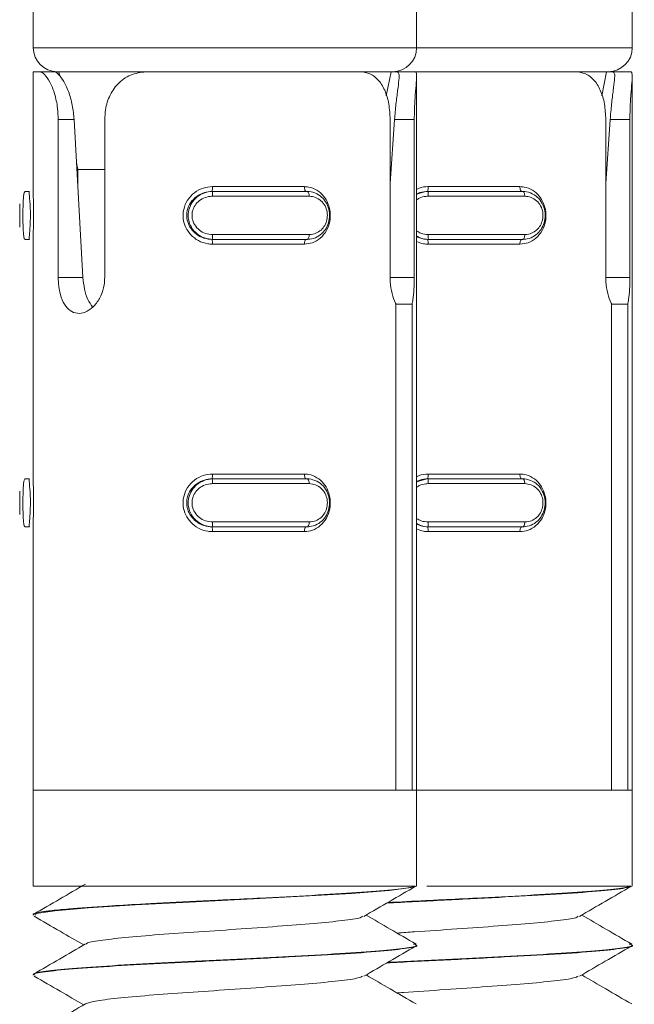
# Model space of a CAD drawing. Header units: millimetres. Extents: x -319 to 825, y -1612 to -168.
# Tile 35 of 41: x 674 to 687, y -209 to -188. Entities that reach past the tile are written whole.
import ezdxf

# ---------------------------------------------------------------- set-up
doc = ezdxf.new("R2010")
doc.units = ezdxf.units.MM

msp = doc.modelspace()

# ---------------------------------------------------------------- linework, layer by layer
at = {"color": 7, "linetype": 'Continuous', "lineweight": 15}
for p, q in [((674.22, -188.07), (674.22, -189.07)), ((682.22, -189.07), (682.22, -188.07)), ((686.72, -189.07), (686.72, -188.07)), ((674.22, -189.57), (674.22, -192.114)), ((674.22, -189.57), (674.346, -189.57)), ((674.346, -189.57), (674.652, -189.57)), ((674.652, -189.57), (674.72, -189.57)), ((676.613, -189.57), (674.72, -189.57)), ((674.754, -189.57), (674.772, -189.666)), ((676.613, -189.57), (681.02, -189.57)), ((681.72, -189.57), (681.026, -189.57)), ((681.588, -190.071), (681.686, -189.57)), ((681.72, -189.57), (681.817, -189.57)), ((682.195, -189.57), (681.817, -189.57)), ((682.195, -189.57), (685.52, -189.57)), ((682.22, -204.57), (682.22, -189.67)), ((686.22, -189.57), (685.52, -189.57)), ((686.088, -190.071), (686.186, -189.57)), ((686.22, -189.57), (686.317, -189.57)), ((686.695, -189.57), (686.317, -189.57)), ((686.72, -204.57), (686.72, -189.67)), ((674.74, -193.864), (674.74, -190.57)), ((674.74, -190.57), (675.073, -190.57)), ((675.073, -190.57), (675.257, -193.864)), ((675.712, -190.57), (675.712, -193.864)), ((681.668, -193.864), (681.668, -190.57)), ((681.668, -191.906), (681.76, -190.57)), ((682.172, -190.57), (681.76, -190.57)), ((682.172, -190.57), (682.172, -193.864)), ((686.168, -193.864), (686.168, -190.57)), ((686.168, -191.906), (686.26, -190.57)), ((686.672, -190.57), (686.26, -190.57)), ((686.672, -190.57), (686.672, -193.864)), ((675.124, -191.471), (675.151, -191.61)), ((675.151, -191.61), (675.151, -191.957)), ((675.151, -191.61), (675.712, -191.61)), ((674.139, -192.07), (674.051, -192.07)), ((677.952, -192.07), (677.968, -192.07)), ((677.958, -191.97), (679.878, -191.97)), ((679.978, -192.17), (677.961, -192.17)), ((677.968, -192.07), (679.936, -192.07)), ((682.452, -192.07), (682.468, -192.07)), ((682.458, -191.97), (684.378, -191.97)), ((684.478, -192.17), (682.461, -192.17)), ((682.468, -192.07), (684.436, -192.07)), ((673.937, -192.327), (673.937, -192.816)), ((677.961, -192.97), (679.978, -192.97)), ((682.461, -192.97), (684.478, -192.97)), ((674.139, -193.07), (674.051, -193.07)), ((674.22, -193.034), (674.22, -198.114)), ((677.952, -193.07), (677.968, -193.07)), ((679.878, -193.17), (677.958, -193.17)), ((679.936, -193.07), (677.968, -193.07)), ((682.452, -193.07), (682.468, -193.07)), ((684.378, -193.17), (682.458, -193.17)), ((684.436, -193.07), (682.468, -193.07)), ((674.74, -193.864), (675.257, -193.864)), ((681.79, -204.57), (681.79, -194.423)), ((681.79, -194.423), (682.126, -194.423)), ((682.126, -194.423), (682.126, -204.57)), ((686.29, -204.57), (686.29, -194.423)), ((686.29, -194.423), (686.626, -194.423)), ((686.626, -194.423), (686.626, -204.57)), ((674.139, -198.07), (674.051, -198.07)), ((677.952, -198.07), (677.968, -198.07)), ((677.958, -197.97), (679.878, -197.97)), ((677.968, -198.07), (679.936, -198.07)), ((682.452, -198.07), (682.468, -198.07)), ((682.458, -197.97), (684.378, -197.97)), ((682.468, -198.07), (684.436, -198.07)), ((673.937, -198.327), (673.937, -198.816)), ((679.978, -198.17), (677.961, -198.17)), ((684.478, -198.17), (682.461, -198.17)), ((674.139, -199.07), (674.051, -199.07)), ((674.22, -199.034), (674.22, -204.57)), ((677.952, -199.07), (677.968, -199.07)), ((677.961, -198.97), (679.978, -198.97)), ((679.936, -199.07), (677.968, -199.07)), ((682.452, -199.07), (682.468, -199.07)), ((682.461, -198.97), (684.478, -198.97)), ((684.436, -199.07), (682.468, -199.07)), ((679.878, -199.17), (677.958, -199.17)), ((684.378, -199.17), (682.458, -199.17)), ((674.22, -204.57), (674.22, -206.57)), ((674.22, -204.57), (681.79, -204.57)), ((674.22, -204.57), (682.22, -204.57)), ((682.126, -204.57), (682.22, -204.57)), ((682.22, -206.57), (682.22, -204.57)), ((682.22, -204.57), (686.29, -204.57)), ((682.22, -204.57), (686.72, -204.57)), ((686.626, -204.57), (686.72, -204.57)), ((686.72, -206.57), (686.72, -204.57)), ((674.22, -206.57), (682.188, -206.57)), ((682.435, -206.57), (686.688, -206.57)), ((674.22, -207.17), (674.22, -207.18)), ((682.22, -207.805), (682.22, -207.795)), ((686.72, -207.805), (686.72, -207.795)), ((674.22, -208.42), (674.22, -208.43))]:
    msp.add_line(p, q, dxfattribs=at)
at = {"color": 8, "linetype": 'Continuous', "lineweight": 15}
for p, q in [((674.22, -189.07), (682.22, -189.07)), ((682.22, -189.07), (686.72, -189.07)), ((682.172, -193.864), (681.668, -193.864)), ((686.672, -193.864), (686.168, -193.864))]:
    msp.add_line(p, q, dxfattribs=at)
at = {"color": 7, "linetype": 'Continuous', "lineweight": 15, "flags": 128}
for points in [[(679.878, -191.97), (679.878, -191.99), (679.881, -192.009), (679.885, -192.026), (679.89, -192.041), (679.896, -192.053), (679.903, -192.063), (679.911, -192.068), (679.919, -192.07)], [(679.936, -192.07), (679.944, -192.072), (679.952, -192.078), (679.959, -192.087), (679.966, -192.1), (679.971, -192.115), (679.975, -192.132), (679.978, -192.151), (679.978, -192.17)], [(684.378, -191.97), (684.378, -191.99), (684.381, -192.009), (684.385, -192.026), (684.39, -192.041), (684.396, -192.053), (684.403, -192.063), (684.411, -192.068), (684.419, -192.07)], [(684.436, -192.07), (684.444, -192.072), (684.452, -192.078), (684.459, -192.087), (684.466, -192.1), (684.471, -192.115), (684.475, -192.132), (684.478, -192.151), (684.478, -192.17)], [(679.978, -192.97), (679.978, -192.99), (679.975, -193.009), (679.971, -193.026), (679.966, -193.041), (679.959, -193.053), (679.952, -193.063), (679.944, -193.068), (679.936, -193.07)], [(684.478, -192.97), (684.478, -192.99), (684.475, -193.009), (684.471, -193.026), (684.466, -193.041), (684.459, -193.053), (684.452, -193.063), (684.444, -193.068), (684.436, -193.07)], [(679.919, -193.07), (679.911, -193.072), (679.903, -193.078), (679.896, -193.087), (679.89, -193.1), (679.885, -193.115), (679.881, -193.132), (679.878, -193.151), (679.878, -193.17)], [(682.22, -193.015), (682.37, -193.064), (682.452, -193.07), (682.452, -193.07), (682.452, -193.07)], [(684.419, -193.07), (684.411, -193.072), (684.403, -193.078), (684.396, -193.087), (684.39, -193.1), (684.385, -193.115), (684.381, -193.132), (684.378, -193.151), (684.378, -193.17)], [(679.878, -197.97), (679.878, -197.99), (679.881, -198.009), (679.885, -198.026), (679.89, -198.041), (679.896, -198.053), (679.903, -198.063), (679.911, -198.068), (679.919, -198.07)], [(679.936, -198.07), (679.944, -198.072), (679.952, -198.078), (679.959, -198.087), (679.966, -198.1), (679.971, -198.115), (679.975, -198.132), (679.978, -198.151), (679.978, -198.17)], [(684.378, -197.97), (684.378, -197.99), (684.381, -198.009), (684.385, -198.026), (684.39, -198.041), (684.396, -198.053), (684.403, -198.063), (684.411, -198.068), (684.419, -198.07)], [(684.436, -198.07), (684.444, -198.072), (684.452, -198.078), (684.459, -198.087), (684.466, -198.1), (684.471, -198.115), (684.475, -198.132), (684.478, -198.151), (684.478, -198.17)], [(679.919, -199.07), (679.911, -199.072), (679.903, -199.078), (679.896, -199.087), (679.89, -199.1), (679.885, -199.115), (679.881, -199.132), (679.878, -199.151), (679.878, -199.17)], [(679.978, -198.97), (679.978, -198.99), (679.975, -199.009), (679.971, -199.026), (679.966, -199.041), (679.959, -199.053), (679.952, -199.063), (679.944, -199.068), (679.936, -199.07)], [(682.22, -199.015), (682.37, -199.064), (682.452, -199.07), (682.452, -199.07), (682.452, -199.07)], [(684.419, -199.07), (684.411, -199.072), (684.403, -199.078), (684.396, -199.087), (684.39, -199.1), (684.385, -199.115), (684.381, -199.132), (684.378, -199.151), (684.378, -199.17)], [(684.478, -198.97), (684.478, -198.99), (684.475, -199.009), (684.471, -199.026), (684.466, -199.041), (684.459, -199.053), (684.452, -199.063), (684.444, -199.068), (684.436, -199.07)], [(674.265, -207.18), (674.279, -207.145), (674.667, -207.084), (675.368, -207.026), (676.348, -206.964), (677.478, -206.905), (678.687, -206.844), (679.86, -206.782), (680.863, -206.724), (681.645, -206.662), (682.104, -206.603), (682.209, -206.57), (682.209, -206.57)]]:
    msp.add_lwpolyline(points, dxfattribs=at)
at = {"color": 8, "linetype": 'Continuous', "lineweight": 15, "flags": 128}
for points in [[(682.22, -192.137), (682.241, -192.122), (682.41, -192.074), (682.468, -192.07), (682.468, -192.07), (682.468, -192.07)], [(682.22, -198.137), (682.241, -198.122), (682.41, -198.074), (682.468, -198.07), (682.468, -198.07), (682.468, -198.07)]]:
    msp.add_lwpolyline(points, dxfattribs=at)
at = {"color": 7, "linetype": 'Continuous', "lineweight": 15}
for centre, radius, start, end in [((674.72, -189.07), 0.5, 180, 270), ((681.72, -189.07), 0.5, 270, 0), ((686.22, -189.07), 0.5, 270, 0), ((677.57, -191.995), 0.389, 348.8577, 3.6706), ((678.288, -192.146), 0.328, 166.7372, 184.3349), ((682.07, -191.995), 0.389, 348.8577, 3.6706), ((682.787, -192.145), 0.327, 166.7105, 184.3615), ((678.287, -192.995), 0.327, 175.6438, 193.2894), ((682.786, -192.995), 0.326, 175.6171, 193.3162), ((677.569, -193.145), 0.39, 356.3473, 11.1199), ((682.069, -193.145), 0.39, 356.3473, 11.1199), ((677.569, -197.995), 0.39, 348.8801, 3.6527), ((678.287, -198.145), 0.327, 166.7106, 184.3562), ((682.069, -197.995), 0.39, 348.8801, 3.6527), ((682.786, -198.145), 0.326, 166.6838, 184.3829), ((677.57, -199.145), 0.389, 356.3257, 11.1416), ((678.288, -198.995), 0.328, 175.6651, 193.2628), ((682.07, -199.145), 0.389, 356.3257, 11.1416), ((682.787, -198.995), 0.327, 175.6385, 193.2895)]:
    msp.add_arc(centre, radius, start, end, dxfattribs=at)
for points, knots in [([(674.74, -190.57), (674.738, -190.491), (674.731, -190.302), (674.669, -190.022), (674.569, -189.776), (674.455, -189.616), (674.382, -189.572), (674.35, -189.57), (674.346, -189.57)], [0, 0, 0, 0, 0.147077, 0.351355, 0.555297, 0.760029, 0.971375, 1, 1, 1, 1]), ([(674.652, -189.57), (674.673, -189.576), (674.724, -189.59), (674.838, -189.728), (674.956, -189.971), (675.043, -190.262), (675.064, -190.47), (675.073, -190.57)], [0, 0, 0, 0, 0.173205, 0.407737, 0.615902, 0.813599, 1, 1, 1, 1]), ([(676.613, -189.57), (676.502, -189.581), (676.279, -189.602), (676.004, -189.781), (675.814, -190.044), (675.724, -190.322), (675.715, -190.501), (675.712, -190.57)], [0, 0, 0, 0, 0.227116, 0.454917, 0.667274, 0.872129, 1, 1, 1, 1]), ([(681.668, -190.57), (681.663, -190.46), (681.652, -190.239), (681.563, -189.945), (681.421, -189.723), (681.234, -189.592), (681.088, -189.577), (681.02, -189.57)], [0, 0, 0, 0, 0.204184, 0.408378, 0.612328, 0.818131, 1, 1, 1, 1]), ([(681.76, -190.57), (681.769, -190.461), (681.787, -190.244), (681.826, -189.952), (681.854, -189.731), (681.858, -189.594), (681.831, -189.578), (681.817, -189.57)], [0, 0, 0, 0, 0.2013, 0.402849, 0.601696, 0.799276, 1, 1, 1, 1]), ([(682.195, -189.57), (682.205, -189.581), (682.226, -189.602), (682.215, -189.781), (682.192, -190.044), (682.175, -190.322), (682.173, -190.501), (682.172, -190.57)], [0, 0, 0, 0, 0.2271129, 0.4549175, 0.6672629, 0.8721292, 1, 1, 1, 1]), ([(686.168, -190.57), (686.163, -190.46), (686.152, -190.239), (686.063, -189.945), (685.921, -189.723), (685.734, -189.592), (685.588, -189.577), (685.52, -189.57)], [0, 0, 0, 0, 0.204181, 0.408368, 0.612321, 0.818121, 1, 1, 1, 1]), ([(686.26, -190.57), (686.269, -190.461), (686.287, -190.244), (686.326, -189.952), (686.354, -189.731), (686.358, -189.594), (686.33, -189.578), (686.317, -189.57)], [0, 0, 0, 0, 0.201299, 0.402847, 0.601697, 0.799277, 1, 1, 1, 1]), ([(686.695, -189.57), (686.705, -189.581), (686.726, -189.602), (686.715, -189.781), (686.692, -190.044), (686.675, -190.322), (686.673, -190.501), (686.672, -190.57)], [0, 0, 0, 0, 0.227121, 0.454916, 0.667267, 0.872129, 1, 1, 1, 1]), ([(674.051, -192.07), (674.051, -192.07), (674.051, -192.07), (674.025, -192.091), (674.016, -192.18), (674.007, -192.316), (674.005, -192.479), (674.004, -192.646), (674.007, -192.8), (674.012, -192.931), (674.025, -193.028), (674.034, -193.066), (674.051, -193.07), (674.051, -193.07), (674.051, -193.07)], [0, 0, 0, 0, 0.000038, 0.112211, 0.22448, 0.337106, 0.445581, 0.547549, 0.646172, 0.746797, 0.852427, 0.963255, 0.999962, 1, 1, 1, 1]), ([(674.139, -193.07), (674.139, -193.07), (674.139, -193.07), (674.132, -193.053), (674.14, -192.973), (674.151, -192.843), (674.16, -192.681), (674.161, -192.512), (674.155, -192.357), (674.144, -192.224), (674.136, -192.123), (674.133, -192.077), (674.139, -192.07), (674.139, -192.07), (674.139, -192.07)], [0, 0, 0, 0, 0.000037, 0.101132, 0.213611, 0.327131, 0.435865, 0.536206, 0.632091, 0.730821, 0.836863, 0.949312, 0.999963, 1, 1, 1, 1]), ([(674.22, -192.114), (674.22, -192.13), (674.22, -192.183), (674.224, -192.318), (674.227, -192.501), (674.226, -192.701), (674.221, -192.894), (674.22, -192.988), (674.22, -193.034)], [0, 0, 0, 0, 0.080871, 0.257842, 0.431996, 0.615065, 0.811755, 1, 1, 1, 1]), ([(677.958, -193.17), (677.927, -193.169), (677.825, -193.164), (677.663, -193.107), (677.504, -192.985), (677.394, -192.825), (677.34, -192.64), (677.35, -192.439), (677.431, -192.244), (677.577, -192.088), (677.762, -191.988), (677.895, -191.976), (677.958, -191.97)], [0, 0, 0, 0, 0.049966, 0.160723, 0.265967, 0.36525, 0.462959, 0.565666, 0.676018, 0.789419, 0.900479, 1, 1, 1, 1]), ([(677.952, -192.07), (677.952, -192.07), (677.897, -192.07), (677.782, -192.088), (677.624, -192.167), (677.497, -192.298), (677.426, -192.46), (677.418, -192.628), (677.465, -192.783), (677.56, -192.916), (677.698, -193.018), (677.837, -193.064), (677.924, -193.07), (677.952, -193.07), (677.952, -193.07)], [0, 0, 0, 0, 0.000037, 0.101145, 0.213618, 0.327141, 0.435867, 0.536208, 0.632093, 0.730792, 0.836855, 0.949312, 0.999963, 1, 1, 1, 1]), ([(677.968, -193.07), (677.968, -193.07), (677.909, -193.07), (677.789, -193.05), (677.631, -192.961), (677.513, -192.825), (677.452, -192.662), (677.45, -192.495), (677.502, -192.341), (677.6, -192.21), (677.74, -192.112), (677.871, -192.075), (677.949, -192.07), (677.968, -192.07), (677.968, -192.07)], [0, 0, 0, 0, 0.000038, 0.112211, 0.224502, 0.337089, 0.445599, 0.54753, 0.646156, 0.746789, 0.852435, 0.963256, 0.999962, 1, 1, 1, 1]), ([(677.961, -192.17), (677.945, -192.171), (677.88, -192.173), (677.772, -192.204), (677.656, -192.281), (677.574, -192.386), (677.531, -192.509), (677.532, -192.644), (677.584, -192.775), (677.682, -192.883), (677.813, -192.956), (677.911, -192.966), (677.961, -192.97)], [0, 0, 0, 0, 0.037293, 0.149837, 0.256284, 0.356408, 0.453429, 0.55321, 0.659996, 0.772414, 0.885908, 1, 1, 1, 1]), ([(679.878, -191.97), (679.906, -191.972), (679.999, -191.977), (680.143, -192.034), (680.283, -192.156), (680.377, -192.316), (680.424, -192.501), (680.416, -192.702), (680.346, -192.896), (680.219, -193.053), (680.056, -193.152), (679.935, -193.164), (679.878, -193.17)], [0, 0, 0, 0, 0.049966, 0.160721, 0.265968, 0.365258, 0.462963, 0.565671, 0.676016, 0.789429, 0.90046, 1, 1, 1, 1]), ([(679.936, -192.07), (679.936, -192.07), (679.989, -192.07), (680.102, -192.091), (680.244, -192.18), (680.351, -192.316), (680.406, -192.479), (680.407, -192.646), (680.361, -192.8), (680.273, -192.931), (680.146, -193.028), (680.027, -193.066), (679.953, -193.07), (679.936, -193.07), (679.936, -193.07)], [0, 0, 0, 0, 0.000042, 0.11221, 0.224476, 0.337105, 0.445581, 0.547549, 0.646176, 0.746799, 0.852435, 0.963251, 0.999958, 1, 1, 1, 1]), ([(679.978, -192.97), (679.993, -192.97), (680.052, -192.968), (680.149, -192.937), (680.251, -192.86), (680.323, -192.755), (680.36, -192.631), (680.359, -192.497), (680.314, -192.366), (680.228, -192.258), (680.112, -192.185), (680.023, -192.175), (679.978, -192.17)], [0, 0, 0, 0, 0.037273, 0.149821, 0.256274, 0.356446, 0.453468, 0.553206, 0.660004, 0.772419, 0.885908, 1, 1, 1, 1]), ([(682.452, -192.07), (682.452, -192.07), (682.397, -192.07), (682.313, -192.078), (682.243, -192.117), (682.22, -192.13)], [0, 0, 0, 0, 0.000243, 0.669018, 1, 1, 1, 1]), ([(684.378, -191.97), (684.406, -191.972), (684.499, -191.977), (684.643, -192.034), (684.783, -192.156), (684.877, -192.316), (684.924, -192.501), (684.916, -192.702), (684.846, -192.896), (684.719, -193.053), (684.556, -193.152), (684.435, -193.164), (684.378, -193.17)], [0, 0, 0, 0, 0.049966, 0.160724, 0.265967, 0.36526, 0.462964, 0.565672, 0.676017, 0.78943, 0.90046, 1, 1, 1, 1]), ([(684.436, -192.07), (684.436, -192.07), (684.489, -192.07), (684.602, -192.091), (684.744, -192.18), (684.851, -192.316), (684.906, -192.479), (684.907, -192.646), (684.861, -192.8), (684.773, -192.931), (684.646, -193.028), (684.527, -193.066), (684.453, -193.07), (684.436, -193.07), (684.436, -193.07)], [0, 0, 0, 0, 0.000021, 0.11221, 0.224478, 0.337104, 0.445581, 0.547549, 0.646177, 0.746801, 0.852438, 0.963251, 0.999979, 1, 1, 1, 1]), ([(684.478, -192.97), (684.493, -192.97), (684.552, -192.968), (684.649, -192.937), (684.751, -192.86), (684.823, -192.755), (684.86, -192.631), (684.859, -192.497), (684.814, -192.366), (684.728, -192.258), (684.612, -192.185), (684.523, -192.175), (684.478, -192.17)], [0, 0, 0, 0, 0.037273, 0.1498265, 0.2562753, 0.3564476, 0.4534702, 0.5532094, 0.6599997, 0.7724157, 0.8859278, 1, 1, 1, 1]), ([(673.937, -192.816), (673.937, -192.795), (673.937, -192.742), (673.938, -192.63), (673.938, -192.498), (673.937, -192.389), (673.937, -192.342), (673.937, -192.327)], [0, 0, 0, 0, 0.155013, 0.388903, 0.629359, 0.886842, 1, 1, 1, 1]), ([(675.712, -193.864), (675.709, -193.917), (675.702, -194.053), (675.635, -194.26), (675.51, -194.453), (675.349, -194.581), (675.179, -194.629), (675.022, -194.591), (674.892, -194.473), (674.798, -194.288), (674.748, -194.073), (674.743, -193.926), (674.74, -193.864)], [0, 0, 0, 0, 0.067548, 0.172846, 0.27938, 0.387328, 0.494681, 0.600399, 0.705952, 0.813024, 0.921036, 1, 1, 1, 1]), ([(675.257, -193.864), (675.266, -193.947), (675.282, -194.111), (675.351, -194.331), (675.423, -194.431), (675.458, -194.479)], [0, 0, 0, 0, 0.3414669, 0.6831633, 1, 1, 1, 1]), ([(681.79, -194.423), (681.786, -194.416), (681.754, -194.352), (681.702, -194.205), (681.671, -194.01), (681.669, -193.895), (681.668, -193.864)], [0, 0, 0, 0, 0.050291, 0.452053, 0.854451, 1, 1, 1, 1]), ([(682.172, -193.864), (682.171, -193.948), (682.168, -194.114), (682.151, -194.304), (682.132, -194.393), (682.126, -194.423)], [0, 0, 0, 0, 0.395978, 0.791636, 1, 1, 1, 1]), ([(686.29, -194.423), (686.286, -194.416), (686.254, -194.352), (686.202, -194.205), (686.171, -194.01), (686.169, -193.895), (686.168, -193.864)], [0, 0, 0, 0, 0.0502615, 0.4520327, 0.8544477, 1, 1, 1, 1]), ([(686.672, -193.864), (686.671, -193.948), (686.668, -194.114), (686.651, -194.304), (686.632, -194.393), (686.626, -194.423)], [0, 0, 0, 0, 0.395978, 0.79165, 1, 1, 1, 1]), ([(674.051, -198.07), (674.051, -198.07), (674.051, -198.07), (674.025, -198.091), (674.016, -198.18), (674.007, -198.316), (674.005, -198.479), (674.004, -198.646), (674.007, -198.8), (674.012, -198.931), (674.025, -199.028), (674.034, -199.066), (674.051, -199.07), (674.051, -199.07), (674.051, -199.07)], [0, 0, 0, 0, 0.0000375, 0.1122125, 0.2244818, 0.3370808, 0.4455922, 0.5475237, 0.6461475, 0.7467728, 0.8524252, 0.9632548, 0.9999625, 1, 1, 1, 1]), ([(674.139, -199.07), (674.139, -199.07), (674.139, -199.07), (674.132, -199.053), (674.14, -198.973), (674.151, -198.843), (674.16, -198.681), (674.161, -198.512), (674.155, -198.357), (674.144, -198.224), (674.136, -198.123), (674.133, -198.077), (674.139, -198.07), (674.139, -198.07), (674.139, -198.07)], [0, 0, 0, 0, 0.0000367, 0.1011388, 0.2136187, 0.3271397, 0.4358749, 0.536217, 0.632068, 0.7307988, 0.8368642, 0.9493144, 0.9999633, 1, 1, 1, 1]), ([(674.22, -198.114), (674.22, -198.13), (674.22, -198.183), (674.224, -198.318), (674.227, -198.501), (674.226, -198.701), (674.221, -198.894), (674.22, -198.988), (674.22, -199.034)], [0, 0, 0, 0, 0.080871, 0.257842, 0.431996, 0.615065, 0.811755, 1, 1, 1, 1]), ([(677.958, -199.17), (677.927, -199.169), (677.825, -199.164), (677.663, -199.107), (677.504, -198.984), (677.394, -198.825), (677.34, -198.639), (677.35, -198.439), (677.431, -198.244), (677.577, -198.088), (677.762, -197.988), (677.895, -197.976), (677.958, -197.97)], [0, 0, 0, 0, 0.0499688, 0.160717, 0.2659804, 0.3652642, 0.4629731, 0.5656808, 0.6760341, 0.7894125, 0.9004737, 1, 1, 1, 1]), ([(677.952, -198.07), (677.952, -198.07), (677.897, -198.07), (677.782, -198.088), (677.624, -198.167), (677.497, -198.298), (677.426, -198.46), (677.418, -198.628), (677.465, -198.783), (677.56, -198.916), (677.698, -199.018), (677.837, -199.064), (677.924, -199.07), (677.952, -199.07), (677.952, -199.07)], [0, 0, 0, 0, 0.000037, 0.101137, 0.213608, 0.327129, 0.435886, 0.536188, 0.632071, 0.730798, 0.836858, 0.949314, 0.999963, 1, 1, 1, 1]), ([(677.968, -199.07), (677.968, -199.07), (677.909, -199.07), (677.789, -199.05), (677.631, -198.961), (677.513, -198.825), (677.452, -198.662), (677.45, -198.495), (677.502, -198.341), (677.6, -198.21), (677.74, -198.112), (677.871, -198.075), (677.949, -198.07), (677.968, -198.07), (677.968, -198.07)], [0, 0, 0, 0, 0.000038, 0.112216, 0.224488, 0.337103, 0.445578, 0.547546, 0.646171, 0.746803, 0.852428, 0.963258, 0.999962, 1, 1, 1, 1]), ([(679.878, -197.97), (679.906, -197.972), (679.999, -197.977), (680.143, -198.034), (680.283, -198.156), (680.377, -198.316), (680.424, -198.501), (680.416, -198.702), (680.346, -198.896), (680.219, -199.053), (680.056, -199.152), (679.935, -199.165), (679.878, -199.17)], [0, 0, 0, 0, 0.0499653, 0.160719, 0.265964, 0.365253, 0.4629564, 0.5656627, 0.6760065, 0.7894179, 0.9004612, 1, 1, 1, 1]), ([(679.936, -198.07), (679.936, -198.07), (679.989, -198.07), (680.102, -198.091), (680.244, -198.18), (680.351, -198.316), (680.405, -198.479), (680.407, -198.646), (680.361, -198.8), (680.273, -198.931), (680.146, -199.028), (680.027, -199.066), (679.953, -199.07), (679.936, -199.07), (679.936, -199.07)], [0, 0, 0, 0, 0.000042, 0.112211, 0.224479, 0.33708, 0.445591, 0.547523, 0.646151, 0.746775, 0.852434, 0.963251, 0.999958, 1, 1, 1, 1]), ([(682.452, -198.07), (682.452, -198.07), (682.397, -198.07), (682.313, -198.078), (682.243, -198.117), (682.22, -198.13)], [0, 0, 0, 0, 0.000243, 0.669006, 1, 1, 1, 1]), ([(684.378, -197.97), (684.406, -197.972), (684.499, -197.977), (684.643, -198.034), (684.783, -198.156), (684.877, -198.316), (684.924, -198.501), (684.916, -198.702), (684.846, -198.896), (684.719, -199.053), (684.556, -199.152), (684.435, -199.165), (684.378, -199.17)], [0, 0, 0, 0, 0.049965, 0.160722, 0.265964, 0.365255, 0.462958, 0.565664, 0.676007, 0.789419, 0.900461, 1, 1, 1, 1]), ([(684.436, -198.07), (684.436, -198.07), (684.489, -198.07), (684.602, -198.091), (684.744, -198.18), (684.851, -198.316), (684.905, -198.479), (684.907, -198.646), (684.861, -198.8), (684.773, -198.931), (684.646, -199.028), (684.527, -199.066), (684.453, -199.07), (684.436, -199.07), (684.436, -199.07)], [0, 0, 0, 0, 0.000021, 0.112211, 0.22448, 0.337079, 0.445591, 0.547524, 0.646152, 0.746777, 0.852437, 0.963251, 0.999979, 1, 1, 1, 1]), ([(673.937, -198.816), (673.937, -198.795), (673.937, -198.742), (673.938, -198.63), (673.938, -198.498), (673.937, -198.389), (673.937, -198.342), (673.937, -198.327)], [0, 0, 0, 0, 0.154923, 0.388806, 0.629367, 0.886845, 1, 1, 1, 1]), ([(677.961, -198.17), (677.945, -198.171), (677.88, -198.173), (677.771, -198.204), (677.656, -198.281), (677.574, -198.386), (677.531, -198.509), (677.532, -198.644), (677.584, -198.775), (677.682, -198.883), (677.813, -198.956), (677.911, -198.966), (677.961, -198.97)], [0, 0, 0, 0, 0.037294, 0.14984, 0.256315, 0.356441, 0.453464, 0.553201, 0.659989, 0.772409, 0.885906, 1, 1, 1, 1]), ([(679.978, -198.97), (679.993, -198.97), (680.052, -198.968), (680.149, -198.937), (680.251, -198.86), (680.323, -198.755), (680.36, -198.631), (680.359, -198.497), (680.314, -198.366), (680.228, -198.258), (680.112, -198.185), (680.023, -198.175), (679.978, -198.17)], [0, 0, 0, 0, 0.037273, 0.149819, 0.256271, 0.356406, 0.453427, 0.553211, 0.660007, 0.772421, 0.885909, 1, 1, 1, 1]), ([(684.478, -198.97), (684.493, -198.97), (684.552, -198.968), (684.649, -198.937), (684.751, -198.86), (684.823, -198.755), (684.86, -198.631), (684.859, -198.497), (684.814, -198.366), (684.728, -198.258), (684.612, -198.185), (684.523, -198.175), (684.478, -198.17)], [0, 0, 0, 0, 0.037273, 0.149825, 0.256273, 0.356408, 0.45343, 0.553214, 0.660003, 0.772418, 0.885929, 1, 1, 1, 1]), ([(675.309, -206.529), (675.129, -206.634), (674.77, -206.843), (674.41, -207.052), (674.23, -207.156)], [0, 0, 0, 0, 0.499719, 1, 1, 1, 1]), ([(682.188, -206.57), (682.175, -206.575), (682.106, -206.598), (681.811, -206.639), (681.124, -206.7), (680.188, -206.756), (679.221, -206.807), (678.444, -206.847), (677.671, -206.886), (677.109, -206.912), (676.64, -206.937), (676.284, -206.957), (675.657, -206.994), (675.006, -207.041), (674.64, -207.076), (674.493, -207.095), (674.322, -207.12), (674.179, -207.146), (674.233, -207.168), (674.239, -207.17)], [0, 0, 0, 0, 0.022468, 0.117963, 0.215387, 0.310882, 0.407287, 0.469592, 0.504766, 0.599843, 0.610768, 0.630649, 0.697164, 0.793842, 0.86046, 0.879631, 0.88934, 0.986742, 1, 1, 1, 1]), ([(681.12, -207.202), (681.299, -207.098), (681.659, -206.889), (682.019, -206.68), (682.199, -206.576)], [0, 0, 0, 0, 0.499695, 1, 1, 1, 1]), ([(681.597, -206.925), (681.723, -206.918), (682.226, -206.892), (683.202, -206.844), (684.376, -206.782), (685.411, -206.725), (686.192, -206.662), (686.604, -206.611), (686.681, -206.581), (686.709, -206.57)], [0, 0, 0, 0, 0.056684, 0.22682, 0.397991, 0.565691, 0.737208, 0.90654, 1, 1, 1, 1]), ([(686.688, -206.57), (686.675, -206.575), (686.606, -206.598), (686.311, -206.639), (685.624, -206.7), (684.688, -206.756), (683.72, -206.807), (682.945, -206.847), (682.279, -206.88), (681.88, -206.9), (681.617, -206.913)], [0, 0, 0, 0, 0.039251, 0.206068, 0.376256, 0.543075, 0.711485, 0.820324, 0.881768, 1, 1, 1, 1]), ([(685.62, -207.202), (685.799, -207.098), (686.159, -206.889), (686.519, -206.68), (686.699, -206.576)], [0, 0, 0, 0, 0.499696, 1, 1, 1, 1]), ([(674.24, -207.201), (674.421, -207.305), (674.765, -207.505), (675.109, -207.705), (675.273, -207.8)], [0, 0, 0, 0, 0.5227, 1, 1, 1, 1]), ([(675.333, -207.78), (675.333, -207.775), (675.331, -207.75), (675.592, -207.704), (676.102, -207.646), (676.825, -207.583), (677.671, -207.525), (678.569, -207.464), (679.432, -207.402), (680.191, -207.345), (680.751, -207.282), (681.062, -207.235), (681.084, -207.208), (681.09, -207.201)], [0, 0, 0, 0, 0.024329, 0.128994, 0.232158, 0.337561, 0.440911, 0.545345, 0.650417, 0.753351, 0.858639, 0.962578, 1, 1, 1, 1]), ([(682.209, -207.781), (682.029, -207.677), (681.681, -207.475), (681.334, -207.273), (681.166, -207.175)], [0, 0, 0, 0, 0.517409, 1, 1, 1, 1]), ([(681.812, -207.551), (681.933, -207.542), (682.328, -207.514), (683.072, -207.464), (683.931, -207.402), (684.691, -207.345), (685.251, -207.282), (685.562, -207.235), (685.584, -207.208), (685.59, -207.201)], [0, 0, 0, 0, 0.075358, 0.248075, 0.421846, 0.592083, 0.766209, 0.938107, 1, 1, 1, 1]), ([(686.709, -207.781), (686.529, -207.677), (686.181, -207.475), (685.834, -207.273), (685.666, -207.175)], [0, 0, 0, 0, 0.517408, 1, 1, 1, 1]), ([(682.155, -207.781), (682.181, -207.787), (682.284, -207.814), (682.058, -207.856), (681.569, -207.914), (680.759, -207.975), (679.741, -208.029), (678.6, -208.089), (677.452, -208.146), (676.341, -208.201), (675.391, -208.262), (674.673, -208.318), (674.314, -208.369), (674.214, -208.404), (674.223, -208.418), (674.224, -208.42)], [0, 0, 0, 0, 0.030647, 0.121215, 0.208661, 0.299415, 0.395209, 0.480315, 0.570841, 0.660486, 0.751952, 0.841619, 0.932121, 0.990794, 1, 1, 1, 1]), ([(675.309, -207.779), (675.129, -207.884), (674.77, -208.093), (674.41, -208.302), (674.23, -208.406)], [0, 0, 0, 0, 0.499695, 1, 1, 1, 1]), ([(686.655, -207.781), (686.681, -207.787), (686.784, -207.814), (686.558, -207.856), (686.069, -207.914), (685.259, -207.975), (684.24, -208.029), (683.104, -208.089), (682.205, -208.133), (681.73, -208.158), (681.616, -208.163)], [0, 0, 0, 0, 0.051154, 0.202318, 0.34827, 0.499743, 0.65963, 0.801678, 0.95277, 1, 1, 1, 1]), ([(674.258, -208.43), (674.247, -208.424), (674.198, -208.398), (674.485, -208.35), (675.101, -208.293), (676.025, -208.23), (677.145, -208.17), (678.365, -208.112), (679.567, -208.048), (680.649, -207.991), (681.518, -207.929), (682.046, -207.868), (682.271, -207.829), (682.211, -207.807), (682.207, -207.805)], [0, 0, 0, 0, 0.028502, 0.125886, 0.221147, 0.318488, 0.414985, 0.510791, 0.60833, 0.703732, 0.800742, 0.897724, 0.993143, 1, 1, 1, 1]), ([(681.12, -208.452), (681.299, -208.348), (681.659, -208.139), (682.019, -207.93), (682.199, -207.826)], [0, 0, 0, 0, 0.499683, 1, 1, 1, 1]), ([(681.599, -208.174), (681.621, -208.172), (682.006, -208.151), (682.874, -208.112), (684.065, -208.048), (685.149, -207.991), (686.018, -207.929), (686.546, -207.868), (686.771, -207.829), (686.711, -207.807), (686.707, -207.805)], [0, 0, 0, 0, 0.00967, 0.171853, 0.33697, 0.498469, 0.66269, 0.826862, 0.98839, 1, 1, 1, 1]), ([(685.62, -208.452), (685.799, -208.348), (686.159, -208.139), (686.519, -207.93), (686.699, -207.826)], [0, 0, 0, 0, 0.499684, 1, 1, 1, 1]), ([(674.24, -208.451), (674.421, -208.555), (674.765, -208.755), (675.109, -208.955), (675.273, -209.05)], [0, 0, 0, 0, 0.522687, 1, 1, 1, 1]), ([(675.31, -209.031), (675.362, -209.01), (675.466, -208.969), (675.945, -208.913), (676.612, -208.85), (677.434, -208.79), (678.326, -208.732), (679.205, -208.668), (680, -208.611), (680.621, -208.549), (681.01, -208.495), (681.069, -208.463), (681.091, -208.451)], [0, 0, 0, 0, 0.102592, 0.205227, 0.310109, 0.414082, 0.517306, 0.622403, 0.725191, 0.829716, 0.934214, 1, 1, 1, 1]), ([(682.209, -209.031), (682.029, -208.927), (681.681, -208.725), (681.334, -208.523), (681.166, -208.425)], [0, 0, 0, 0, 0.517421, 1, 1, 1, 1]), ([(681.812, -208.8), (681.857, -208.797), (682.167, -208.774), (682.832, -208.732), (683.703, -208.668), (684.5, -208.611), (685.121, -208.549), (685.51, -208.495), (685.569, -208.463), (685.591, -208.451)], [0, 0, 0, 0, 0.028992, 0.200063, 0.374235, 0.544578, 0.717799, 0.890977, 1, 1, 1, 1]), ([(686.709, -209.031), (686.529, -208.927), (686.181, -208.725), (685.834, -208.523), (685.666, -208.425)], [0, 0, 0, 0, 0.517421, 1, 1, 1, 1]), ([(675.309, -209.029), (675.129, -209.134), (674.77, -209.343), (674.41, -209.552), (674.23, -209.656)], [0, 0, 0, 0, 0.499707, 1, 1, 1, 1])]:
    msp.add_open_spline(points, degree=3, knots=knots, dxfattribs=at)
at = {"color": 8, "linetype": 'Continuous', "lineweight": 15}
for points, knots in [([(682.22, -192.027), (682.237, -192.017), (682.309, -191.976), (682.394, -191.973), (682.458, -191.97)], [0, 0, 0, 0, 0.239334, 1, 1, 1, 1]), ([(682.461, -192.17), (682.445, -192.171), (682.38, -192.173), (682.293, -192.193), (682.237, -192.235), (682.22, -192.247)], [0, 0, 0, 0, 0.187217, 0.752207, 1, 1, 1, 1]), ([(682.22, -192.894), (682.251, -192.914), (682.324, -192.96), (682.411, -192.967), (682.461, -192.97)], [0, 0, 0, 0, 0.42493, 1, 1, 1, 1]), ([(682.468, -193.07), (682.468, -193.07), (682.409, -193.07), (682.318, -193.061), (682.243, -193.014), (682.22, -192.999)], [0, 0, 0, 0, 0.000227, 0.678514, 1, 1, 1, 1]), ([(682.458, -193.17), (682.426, -193.169), (682.343, -193.167), (682.267, -193.134), (682.22, -193.114)], [0, 0, 0, 0, 0.382761, 1, 1, 1, 1]), ([(682.22, -198.027), (682.237, -198.017), (682.309, -197.976), (682.394, -197.973), (682.458, -197.97)], [0, 0, 0, 0, 0.239242, 1, 1, 1, 1]), ([(682.461, -198.17), (682.445, -198.171), (682.38, -198.173), (682.293, -198.193), (682.237, -198.235), (682.22, -198.247)], [0, 0, 0, 0, 0.187217, 0.752207, 1, 1, 1, 1]), ([(682.22, -198.894), (682.251, -198.914), (682.324, -198.96), (682.411, -198.967), (682.461, -198.97)], [0, 0, 0, 0, 0.42493, 1, 1, 1, 1]), ([(682.468, -199.07), (682.468, -199.07), (682.409, -199.07), (682.318, -199.061), (682.243, -199.014), (682.22, -198.999)], [0, 0, 0, 0, 0.000227, 0.678601, 1, 1, 1, 1]), ([(682.458, -199.17), (682.426, -199.169), (682.343, -199.167), (682.267, -199.134), (682.22, -199.114)], [0, 0, 0, 0, 0.382772, 1, 1, 1, 1])]:
    msp.add_open_spline(points, degree=3, knots=knots, dxfattribs=at)

doc.saveas('drawing.dxf')
